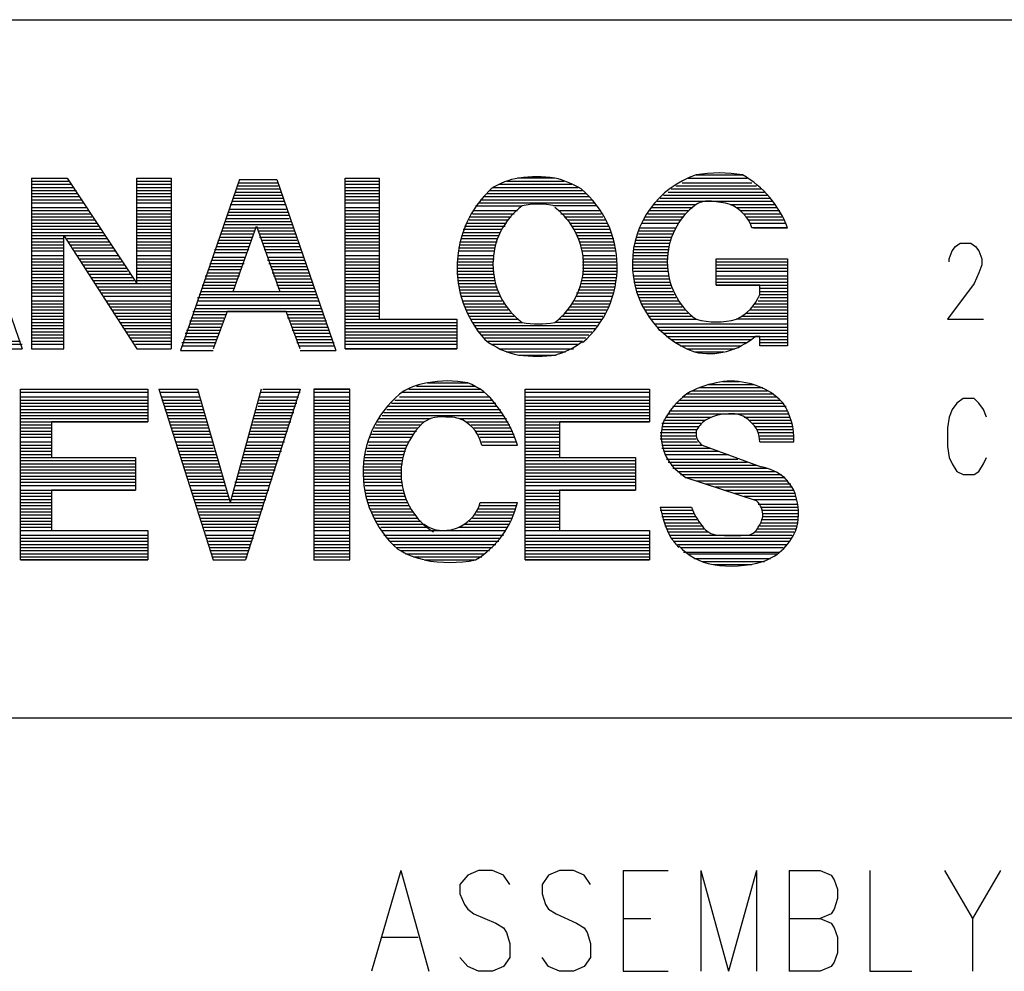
# Model space of a CAD drawing. Extents: x 11.9 to 28.1, y 10.8 to 21.2.
# Tile 30 of 33: x 26.041 to 26.675, y 11.436 to 12.049. Entities that reach past the tile are written whole.
import ezdxf

# ---------------------------------------------------------------- set-up
doc = ezdxf.new("R2010")
doc.units = 0
doc.header["$MEASUREMENT"] = 0
doc.layers.add('LAYNR1', color=2, linetype='Continuous')

msp = doc.modelspace()

# ---------------------------------------------------------------- linework, layer by layer
at = {"layer": 'LAYNR1'}
for points in [[(23.389, 12.049), (28.093, 12.049)], [(26.004, 11.947), (26.042, 11.837)], [(26.048, 11.947), (26.048, 11.837), (26.069, 11.837), (26.069, 11.91)], [(26.048, 11.947), (26.071, 11.947)], [(26.048, 11.945), (26.072, 11.945)], [(26.071, 11.947), (26.116, 11.879)], [(26.116, 11.947), (26.138, 11.947)], [(26.116, 11.879), (26.116, 11.947), (26.138, 11.947), (26.138, 11.837)], [(26.116, 11.945), (26.138, 11.945)], [(26.182, 11.946), (26.144, 11.836)], [(26.182, 11.946), (26.206, 11.946)], [(26.206, 11.946), (26.244, 11.836)], [(26.25, 11.947), (26.272, 11.947)], [(26.25, 11.945), (26.272, 11.945)], [(26.354, 11.945), (26.391, 11.945)], [(26.385, 11.947), (26.361, 11.947)], [(26.471, 11.947), (26.509, 11.947)], [(26.476, 11.949), (26.506, 11.949)], [(26.048, 11.943), (26.074, 11.943)], [(26.048, 11.941), (26.075, 11.941)], [(26.048, 11.939), (26.077, 11.939)], [(26.116, 11.943), (26.138, 11.943)], [(26.116, 11.941), (26.138, 11.941)], [(26.116, 11.939), (26.138, 11.939)], [(26.18, 11.94), (26.208, 11.94)], [(26.181, 11.944), (26.207, 11.944)], [(26.181, 11.942), (26.207, 11.942)], [(26.25, 11.943), (26.272, 11.943)], [(26.25, 11.941), (26.272, 11.941)], [(26.25, 11.939), (26.272, 11.939)], [(26.343, 11.939), (26.403, 11.939)], [(26.345, 11.941), (26.4, 11.941)], [(26.349, 11.943), (26.396, 11.943)], [(26.46, 11.94), (26.518, 11.94)], [(26.463, 11.942), (26.515, 11.942)], [(26.467, 11.944), (26.512, 11.944)], [(26.048, 11.937), (26.078, 11.937)], [(26.048, 11.935), (26.079, 11.935)], [(26.048, 11.933), (26.081, 11.933)], [(26.116, 11.937), (26.138, 11.937)], [(26.116, 11.935), (26.138, 11.935)], [(26.116, 11.933), (26.138, 11.933)], [(26.177, 11.932), (26.211, 11.932)], [(26.178, 11.934), (26.21, 11.934)], [(26.179, 11.938), (26.209, 11.938)], [(26.179, 11.936), (26.209, 11.936)], [(26.25, 11.937), (26.272, 11.937)], [(26.25, 11.935), (26.272, 11.935)], [(26.25, 11.933), (26.272, 11.933)], [(26.337, 11.933), (26.409, 11.933)], [(26.339, 11.935), (26.407, 11.935)], [(26.341, 11.937), (26.405, 11.937)], [(26.451, 11.932), (26.525, 11.932)], [(26.453, 11.934), (26.524, 11.934)], [(26.455, 11.936), (26.522, 11.936)], [(26.458, 11.938), (26.52, 11.938)], [(26.048, 11.931), (26.082, 11.931)], [(26.048, 11.928), (26.083, 11.928)], [(26.048, 11.926), (26.085, 11.926)], [(26.116, 11.931), (26.138, 11.931)], [(26.116, 11.928), (26.138, 11.928)], [(26.116, 11.926), (26.138, 11.926)], [(26.176, 11.93), (26.212, 11.93)], [(26.176, 11.927), (26.212, 11.927)], [(26.25, 11.931), (26.272, 11.931)], [(26.25, 11.928), (26.272, 11.928)], [(26.25, 11.926), (26.272, 11.926)], [(26.333, 11.926), (26.361, 11.926)], [(26.334, 11.929), (26.364, 11.929)], [(26.336, 11.931), (26.411, 11.931)], [(26.412, 11.929), (26.384, 11.929)], [(26.388, 11.926), (26.414, 11.926)], [(26.446, 11.926), (26.471, 11.926)], [(26.447, 11.928), (26.474, 11.928)], [(26.449, 11.93), (26.476, 11.93)], [(26.498, 11.93), (26.527, 11.93)], [(26.502, 11.928), (26.528, 11.928)], [(26.505, 11.926), (26.53, 11.926)], [(26.048, 11.924), (26.086, 11.924)], [(26.048, 11.922), (26.087, 11.922)], [(26.048, 11.92), (26.089, 11.92)], [(26.116, 11.924), (26.138, 11.924)], [(26.116, 11.922), (26.138, 11.922)], [(26.116, 11.92), (26.138, 11.92)], [(26.173, 11.921), (26.214, 11.921)], [(26.174, 11.923), (26.214, 11.923)], [(26.175, 11.925), (26.213, 11.925)], [(26.25, 11.924), (26.272, 11.924)], [(26.25, 11.922), (26.272, 11.922)], [(26.25, 11.92), (26.272, 11.92)], [(26.33, 11.922), (26.357, 11.922)], [(26.33, 11.92), (26.355, 11.92)], [(26.332, 11.924), (26.359, 11.924)], [(26.389, 11.924), (26.415, 11.924)], [(26.392, 11.922), (26.416, 11.922)], [(26.393, 11.92), (26.418, 11.92)], [(26.442, 11.92), (26.466, 11.92)], [(26.443, 11.922), (26.468, 11.922)], [(26.445, 11.924), (26.469, 11.924)], [(26.507, 11.924), (26.531, 11.924)], [(26.509, 11.922), (26.532, 11.922)], [(26.51, 11.92), (26.533, 11.92)], [(26.048, 11.918), (26.09, 11.918)], [(26.048, 11.916), (26.091, 11.916)], [(26.048, 11.914), (26.093, 11.914)], [(26.116, 11.918), (26.138, 11.918)], [(26.116, 11.916), (26.138, 11.916)], [(26.116, 11.914), (26.138, 11.914)], [(26.171, 11.915), (26.217, 11.915)], [(26.171, 11.913), (26.192, 11.913)], [(26.172, 11.917), (26.216, 11.917)], [(26.173, 11.919), (26.215, 11.919)], [(26.178, 11.874), (26.193, 11.916), (26.208, 11.874)], [(26.194, 11.913), (26.217, 11.913)], [(26.25, 11.918), (26.272, 11.918)], [(26.25, 11.916), (26.272, 11.916)], [(26.25, 11.914), (26.272, 11.914)], [(26.326, 11.914), (26.351, 11.914)], [(26.327, 11.916), (26.353, 11.916)], [(26.328, 11.918), (26.354, 11.918)], [(26.395, 11.918), (26.419, 11.918)], [(26.396, 11.916), (26.42, 11.916)], [(26.397, 11.914), (26.42, 11.914)], [(26.439, 11.913), (26.462, 11.913)], [(26.44, 11.915), (26.463, 11.915)], [(26.441, 11.918), (26.465, 11.918)], [(26.511, 11.918), (26.534, 11.918)], [(26.513, 11.915), (26.535, 11.915)], [(26.048, 11.912), (26.094, 11.912)], [(26.048, 11.91), (26.096, 11.91)], [(26.048, 11.908), (26.069, 11.908)], [(26.069, 11.91), (26.116, 11.837)], [(26.071, 11.908), (26.097, 11.908)], [(26.116, 11.912), (26.138, 11.912)], [(26.116, 11.91), (26.138, 11.91)], [(26.116, 11.908), (26.138, 11.908)], [(26.168, 11.907), (26.19, 11.907)], [(26.169, 11.909), (26.19, 11.909)], [(26.17, 11.911), (26.191, 11.911)], [(26.195, 11.911), (26.218, 11.911)], [(26.195, 11.909), (26.219, 11.909)], [(26.196, 11.907), (26.219, 11.907)], [(26.25, 11.912), (26.272, 11.912)], [(26.25, 11.91), (26.272, 11.91)], [(26.25, 11.908), (26.272, 11.908)], [(26.325, 11.91), (26.349, 11.91)], [(26.325, 11.908), (26.348, 11.908)], [(26.326, 11.912), (26.35, 11.912)], [(26.399, 11.912), (26.421, 11.912)], [(26.399, 11.91), (26.422, 11.91)], [(26.4, 11.908), (26.423, 11.908)], [(26.437, 11.907), (26.46, 11.907)], [(26.438, 11.909), (26.46, 11.909)], [(26.439, 11.911), (26.461, 11.911)], [(26.048, 11.906), (26.069, 11.906)], [(26.048, 11.904), (26.069, 11.904)], [(26.048, 11.902), (26.069, 11.902)], [(26.072, 11.906), (26.098, 11.906)], [(26.073, 11.904), (26.099, 11.904)], [(26.075, 11.902), (26.101, 11.902)], [(26.116, 11.906), (26.138, 11.906)], [(26.116, 11.904), (26.138, 11.904)], [(26.116, 11.902), (26.138, 11.902)], [(26.166, 11.901), (26.188, 11.901)], [(26.167, 11.903), (26.188, 11.903)], [(26.168, 11.905), (26.189, 11.905)], [(26.197, 11.905), (26.22, 11.905)], [(26.198, 11.903), (26.221, 11.903)], [(26.198, 11.901), (26.222, 11.901)], [(26.25, 11.906), (26.272, 11.906)], [(26.25, 11.904), (26.272, 11.904)], [(26.25, 11.902), (26.272, 11.902)], [(26.323, 11.902), (26.346, 11.902)], [(26.324, 11.906), (26.348, 11.906)], [(26.324, 11.904), (26.347, 11.904)], [(26.401, 11.906), (26.423, 11.906)], [(26.402, 11.904), (26.424, 11.904)], [(26.402, 11.902), (26.424, 11.902)], [(26.436, 11.903), (26.459, 11.903)], [(26.436, 11.901), (26.458, 11.901)], [(26.437, 11.905), (26.459, 11.905)], [(26.639, 11.893), (26.639, 11.895), (26.641, 11.9), (26.643, 11.903), (26.646, 11.905), (26.653, 11.905), (26.656, 11.903), (26.658, 11.9), (26.66, 11.895), (26.66, 11.891), (26.658, 11.886), (26.655, 11.879), (26.638, 11.856)], [(26.048, 11.9), (26.069, 11.9)], [(26.048, 11.897), (26.069, 11.897)], [(26.048, 11.895), (26.069, 11.895)], [(26.076, 11.9), (26.102, 11.9)], [(26.077, 11.897), (26.104, 11.897)], [(26.079, 11.895), (26.105, 11.895)], [(26.116, 11.9), (26.138, 11.9)], [(26.116, 11.897), (26.138, 11.897)], [(26.116, 11.895), (26.138, 11.895)], [(26.164, 11.894), (26.185, 11.894)], [(26.165, 11.896), (26.186, 11.896)], [(26.166, 11.899), (26.187, 11.899)], [(26.199, 11.899), (26.222, 11.899)], [(26.2, 11.896), (26.223, 11.896)], [(26.2, 11.894), (26.224, 11.894)], [(26.25, 11.9), (26.272, 11.9)], [(26.25, 11.897), (26.272, 11.897)], [(26.25, 11.895), (26.272, 11.895)], [(26.323, 11.9), (26.346, 11.9)], [(26.323, 11.897), (26.346, 11.897)], [(26.323, 11.895), (26.346, 11.895)], [(26.403, 11.9), (26.424, 11.9)], [(26.403, 11.897), (26.424, 11.897)], [(26.403, 11.895), (26.425, 11.895)], [(26.435, 11.895), (26.458, 11.895)], [(26.436, 11.899), (26.458, 11.899)], [(26.436, 11.897), (26.458, 11.897)], [(26.489, 11.895), (26.535, 11.895)], [(26.048, 11.893), (26.069, 11.893)], [(26.048, 11.891), (26.069, 11.891)], [(26.048, 11.889), (26.069, 11.889)], [(26.08, 11.893), (26.106, 11.893)], [(26.081, 11.891), (26.108, 11.891)], [(26.083, 11.889), (26.109, 11.889)], [(26.116, 11.893), (26.138, 11.893)], [(26.116, 11.891), (26.138, 11.891)], [(26.116, 11.889), (26.138, 11.889)], [(26.162, 11.888), (26.183, 11.888)], [(26.163, 11.892), (26.185, 11.892)], [(26.163, 11.89), (26.184, 11.89)], [(26.201, 11.892), (26.225, 11.892)], [(26.202, 11.89), (26.225, 11.89)], [(26.203, 11.888), (26.226, 11.888)], [(26.25, 11.893), (26.272, 11.893)], [(26.25, 11.891), (26.272, 11.891)], [(26.25, 11.889), (26.272, 11.889)], [(26.322, 11.893), (26.345, 11.893)], [(26.322, 11.891), (26.345, 11.891)], [(26.322, 11.889), (26.345, 11.889)], [(26.403, 11.893), (26.425, 11.893)], [(26.403, 11.891), (26.425, 11.891)], [(26.403, 11.889), (26.425, 11.889)], [(26.435, 11.893), (26.457, 11.893)], [(26.435, 11.891), (26.458, 11.891)], [(26.435, 11.889), (26.458, 11.889)], [(26.489, 11.893), (26.535, 11.893)], [(26.489, 11.891), (26.535, 11.891)], [(26.489, 11.889), (26.535, 11.889)], [(26.048, 11.887), (26.069, 11.887)], [(26.048, 11.885), (26.069, 11.885)], [(26.048, 11.883), (26.069, 11.883)], [(26.084, 11.887), (26.11, 11.887)], [(26.085, 11.885), (26.112, 11.885)], [(26.087, 11.883), (26.113, 11.883)], [(26.116, 11.887), (26.138, 11.887)], [(26.116, 11.885), (26.138, 11.885)], [(26.116, 11.883), (26.138, 11.883)], [(26.16, 11.884), (26.182, 11.884)], [(26.16, 11.882), (26.181, 11.882)], [(26.161, 11.886), (26.182, 11.886)], [(26.203, 11.886), (26.227, 11.886)], [(26.204, 11.884), (26.228, 11.884)], [(26.205, 11.882), (26.228, 11.882)], [(26.25, 11.887), (26.272, 11.887)], [(26.25, 11.885), (26.272, 11.885)], [(26.25, 11.883), (26.272, 11.883)], [(26.322, 11.887), (26.346, 11.887)], [(26.322, 11.885), (26.346, 11.885)], [(26.323, 11.883), (26.346, 11.883)], [(26.403, 11.887), (26.425, 11.887)], [(26.403, 11.885), (26.425, 11.885)], [(26.403, 11.883), (26.425, 11.883)], [(26.436, 11.887), (26.458, 11.887)], [(26.436, 11.884), (26.458, 11.884)], [(26.436, 11.882), (26.459, 11.882)], [(26.489, 11.887), (26.535, 11.887)], [(26.489, 11.884), (26.535, 11.884)], [(26.489, 11.882), (26.535, 11.882)], [(26.048, 11.881), (26.069, 11.881)], [(26.048, 11.879), (26.069, 11.879)], [(26.048, 11.877), (26.069, 11.877)], [(26.048, 11.875), (26.069, 11.875)], [(26.088, 11.881), (26.114, 11.881)], [(26.089, 11.879), (26.138, 11.879)], [(26.091, 11.877), (26.138, 11.877)], [(26.092, 11.875), (26.138, 11.875)], [(26.116, 11.881), (26.138, 11.881)], [(26.158, 11.878), (26.179, 11.878)], [(26.158, 11.876), (26.179, 11.876)], [(26.159, 11.88), (26.18, 11.88)], [(26.206, 11.88), (26.229, 11.88)], [(26.206, 11.878), (26.23, 11.878)], [(26.207, 11.876), (26.23, 11.876)], [(26.25, 11.881), (26.272, 11.881)], [(26.25, 11.879), (26.272, 11.879)], [(26.25, 11.877), (26.272, 11.877)], [(26.25, 11.875), (26.272, 11.875)], [(26.323, 11.881), (26.346, 11.881)], [(26.323, 11.879), (26.347, 11.879)], [(26.324, 11.877), (26.348, 11.877)], [(26.324, 11.875), (26.348, 11.875)], [(26.4, 11.875), (26.423, 11.875)], [(26.401, 11.877), (26.424, 11.877)], [(26.402, 11.881), (26.424, 11.881)], [(26.402, 11.879), (26.424, 11.879)], [(26.436, 11.88), (26.459, 11.88)], [(26.437, 11.878), (26.46, 11.878)], [(26.437, 11.876), (26.46, 11.876)], [(26.489, 11.88), (26.535, 11.88)], [(26.489, 11.878), (26.535, 11.878)], [(26.517, 11.876), (26.535, 11.876)], [(26.048, 11.873), (26.069, 11.873)], [(26.048, 11.871), (26.069, 11.871)], [(26.093, 11.873), (26.138, 11.873)], [(26.095, 11.871), (26.138, 11.871)], [(26.155, 11.87), (26.232, 11.87)], [(26.156, 11.872), (26.232, 11.872)], [(26.157, 11.874), (26.231, 11.874)], [(26.178, 11.874), (26.208, 11.874)], [(26.25, 11.873), (26.272, 11.873)], [(26.25, 11.871), (26.272, 11.871)], [(26.324, 11.873), (26.349, 11.873)], [(26.325, 11.871), (26.35, 11.871)], [(26.399, 11.873), (26.423, 11.873)], [(26.399, 11.871), (26.422, 11.871)], [(26.438, 11.874), (26.461, 11.874)], [(26.439, 11.872), (26.462, 11.872)], [(26.439, 11.87), (26.463, 11.87)], [(26.517, 11.874), (26.535, 11.874)], [(26.517, 11.872), (26.535, 11.872)], [(26.517, 11.87), (26.535, 11.87)], [(26.048, 11.868), (26.069, 11.868)], [(26.048, 11.866), (26.069, 11.866)], [(26.048, 11.864), (26.069, 11.864)], [(26.096, 11.868), (26.138, 11.868)], [(26.097, 11.866), (26.138, 11.866)], [(26.099, 11.864), (26.138, 11.864)], [(26.153, 11.863), (26.235, 11.863)], [(26.154, 11.865), (26.234, 11.865)], [(26.155, 11.868), (26.233, 11.868)], [(26.25, 11.868), (26.272, 11.868)], [(26.25, 11.866), (26.272, 11.866)], [(26.25, 11.864), (26.272, 11.864)], [(26.326, 11.868), (26.351, 11.868)], [(26.326, 11.866), (26.353, 11.866)], [(26.327, 11.864), (26.354, 11.864)], [(26.395, 11.864), (26.42, 11.864)], [(26.396, 11.866), (26.42, 11.866)], [(26.398, 11.868), (26.421, 11.868)], [(26.44, 11.868), (26.465, 11.868)], [(26.441, 11.866), (26.466, 11.866)], [(26.442, 11.864), (26.467, 11.864)], [(26.513, 11.864), (26.535, 11.864)], [(26.514, 11.866), (26.535, 11.866)], [(26.516, 11.868), (26.535, 11.868)], [(26.048, 11.862), (26.069, 11.862)], [(26.048, 11.86), (26.069, 11.86)], [(26.048, 11.858), (26.069, 11.858)], [(26.048, 11.856), (26.069, 11.856)], [(26.1, 11.862), (26.138, 11.862)], [(26.101, 11.86), (26.138, 11.86)], [(26.103, 11.858), (26.138, 11.858)], [(26.104, 11.856), (26.138, 11.856)], [(26.151, 11.857), (26.172, 11.857)], [(26.152, 11.861), (26.235, 11.861)], [(26.152, 11.859), (26.173, 11.859)], [(26.221, 11.837), (26.212, 11.861), (26.174, 11.861), (26.165, 11.837)], [(26.213, 11.859), (26.236, 11.859)], [(26.213, 11.857), (26.237, 11.857)], [(26.25, 11.862), (26.272, 11.862)], [(26.25, 11.86), (26.272, 11.86)], [(26.25, 11.858), (26.272, 11.858)], [(26.25, 11.856), (26.322, 11.856)], [(26.328, 11.862), (26.355, 11.862)], [(26.329, 11.86), (26.357, 11.86)], [(26.33, 11.858), (26.359, 11.858)], [(26.331, 11.856), (26.361, 11.856)], [(26.388, 11.856), (26.415, 11.856)], [(26.39, 11.858), (26.416, 11.858)], [(26.392, 11.86), (26.418, 11.86)], [(26.393, 11.862), (26.419, 11.862)], [(26.443, 11.862), (26.469, 11.862)], [(26.444, 11.86), (26.471, 11.86)], [(26.446, 11.858), (26.473, 11.858)], [(26.447, 11.856), (26.476, 11.856)], [(26.535, 11.856), (26.502, 11.856)], [(26.506, 11.858), (26.535, 11.858)], [(26.508, 11.86), (26.535, 11.86)], [(26.511, 11.862), (26.535, 11.862)], [(26.638, 11.856), (26.661, 11.856)], [(26.048, 11.854), (26.069, 11.854)], [(26.048, 11.852), (26.069, 11.852)], [(26.048, 11.85), (26.069, 11.85)], [(26.105, 11.854), (26.138, 11.854)], [(26.107, 11.852), (26.138, 11.852)], [(26.108, 11.85), (26.138, 11.85)], [(26.149, 11.851), (26.17, 11.851)], [(26.15, 11.855), (26.172, 11.855)], [(26.15, 11.853), (26.171, 11.853)], [(26.214, 11.855), (26.238, 11.855)], [(26.215, 11.853), (26.238, 11.853)], [(26.216, 11.851), (26.239, 11.851)], [(26.25, 11.854), (26.322, 11.854)], [(26.25, 11.852), (26.322, 11.852)], [(26.25, 11.85), (26.322, 11.85)], [(26.332, 11.854), (26.364, 11.854)], [(26.333, 11.852), (26.412, 11.852)], [(26.335, 11.85), (26.411, 11.85)], [(26.414, 11.854), (26.385, 11.854)], [(26.449, 11.853), (26.535, 11.853)], [(26.451, 11.851), (26.535, 11.851)], [(26.048, 11.848), (26.069, 11.848)], [(26.048, 11.846), (26.069, 11.846)], [(26.048, 11.844), (26.069, 11.844)], [(26.109, 11.848), (26.138, 11.848)], [(26.111, 11.846), (26.138, 11.846)], [(26.112, 11.844), (26.138, 11.844)], [(26.147, 11.847), (26.169, 11.847)], [(26.147, 11.845), (26.168, 11.845)], [(26.148, 11.849), (26.17, 11.849)], [(26.216, 11.849), (26.24, 11.849)], [(26.217, 11.847), (26.24, 11.847)], [(26.218, 11.845), (26.241, 11.845)], [(26.25, 11.848), (26.322, 11.848)], [(26.25, 11.846), (26.322, 11.846)], [(26.25, 11.844), (26.322, 11.844)], [(26.336, 11.848), (26.409, 11.848)], [(26.338, 11.846), (26.407, 11.846)], [(26.34, 11.844), (26.405, 11.844)], [(26.452, 11.849), (26.535, 11.849)], [(26.455, 11.847), (26.535, 11.847)], [(26.457, 11.845), (26.535, 11.845)], [(26.018, 11.842), (26.041, 11.842)], [(26.018, 11.84), (26.042, 11.84)], [(26.019, 11.837), (26.042, 11.837)], [(26.048, 11.842), (26.069, 11.842)], [(26.048, 11.84), (26.069, 11.84)], [(26.048, 11.837), (26.069, 11.837)], [(26.113, 11.842), (26.138, 11.842)], [(26.115, 11.84), (26.138, 11.84)], [(26.116, 11.837), (26.138, 11.837)], [(26.145, 11.841), (26.167, 11.841)], [(26.145, 11.839), (26.166, 11.839)], [(26.146, 11.843), (26.167, 11.843)], [(26.219, 11.843), (26.242, 11.843)], [(26.219, 11.841), (26.243, 11.841)], [(26.22, 11.839), (26.243, 11.839)], [(26.25, 11.842), (26.322, 11.842)], [(26.25, 11.84), (26.322, 11.84)], [(26.25, 11.837), (26.322, 11.837)], [(26.342, 11.842), (26.403, 11.842)], [(26.345, 11.84), (26.4, 11.84)], [(26.349, 11.837), (26.397, 11.837)], [(26.46, 11.843), (26.512, 11.843)], [(26.463, 11.841), (26.509, 11.841)], [(26.466, 11.839), (26.505, 11.839)], [(26.47, 11.837), (26.501, 11.837)], [(26.517, 11.843), (26.535, 11.843)], [(26.517, 11.841), (26.535, 11.841)], [(26.144, 11.836), (26.165, 11.836)], [(26.221, 11.836), (26.244, 11.836)], [(26.354, 11.835), (26.392, 11.835)], [(26.362, 11.833), (26.385, 11.833)], [(26.475, 11.835), (26.494, 11.835)], [(26.296, 11.813), (26.334, 11.813)], [(26.303, 11.815), (26.329, 11.815)], [(26.478, 11.812), (26.519, 11.812)], [(26.484, 11.814), (26.513, 11.814)], [(26.493, 11.816), (26.504, 11.816)], [(26.041, 11.811), (26.123, 11.811)], [(26.041, 11.811), (26.123, 11.811), (26.123, 11.79), (26.061, 11.79), (26.061, 11.767), (26.115, 11.767), (26.115, 11.746)], [(26.061, 11.746), (26.061, 11.72), (26.123, 11.72), (26.123, 11.701), (26.041, 11.701), (26.041, 11.811)], [(26.041, 11.809), (26.123, 11.809)], [(26.041, 11.806), (26.123, 11.806)], [(26.13, 11.811), (26.155, 11.811)], [(26.13, 11.811), (26.165, 11.701)], [(26.131, 11.809), (26.156, 11.809)], [(26.132, 11.806), (26.156, 11.806)], [(26.155, 11.811), (26.176, 11.738)], [(26.196, 11.811), (26.176, 11.738)], [(26.221, 11.811), (26.186, 11.701)], [(26.195, 11.806), (26.22, 11.806)], [(26.196, 11.809), (26.221, 11.809)], [(26.197, 11.811), (26.221, 11.811)], [(26.23, 11.811), (26.253, 11.811)], [(26.23, 11.809), (26.253, 11.809)], [(26.23, 11.806), (26.253, 11.806)], [(26.285, 11.806), (26.343, 11.806)], [(26.287, 11.809), (26.34, 11.809)], [(26.291, 11.811), (26.337, 11.811)], [(26.366, 11.811), (26.446, 11.811)], [(26.366, 11.811), (26.446, 11.811), (26.446, 11.79), (26.388, 11.79), (26.388, 11.767), (26.437, 11.767), (26.437, 11.746)], [(26.388, 11.746), (26.388, 11.72), (26.446, 11.72), (26.446, 11.701), (26.366, 11.701), (26.366, 11.811)], [(26.366, 11.809), (26.446, 11.809)], [(26.366, 11.806), (26.446, 11.806)], [(26.467, 11.806), (26.528, 11.806)], [(26.47, 11.808), (26.526, 11.808)], [(26.473, 11.81), (26.522, 11.81)], [(26.041, 11.804), (26.123, 11.804)], [(26.041, 11.802), (26.123, 11.802)], [(26.041, 11.8), (26.123, 11.8)], [(26.132, 11.804), (26.157, 11.804)], [(26.133, 11.802), (26.157, 11.802)], [(26.134, 11.8), (26.158, 11.8)], [(26.194, 11.802), (26.219, 11.802)], [(26.194, 11.8), (26.218, 11.8)], [(26.195, 11.804), (26.219, 11.804)], [(26.23, 11.804), (26.253, 11.804)], [(26.23, 11.802), (26.253, 11.802)], [(26.23, 11.8), (26.253, 11.8)], [(26.278, 11.8), (26.348, 11.8)], [(26.28, 11.802), (26.347, 11.802)], [(26.282, 11.804), (26.345, 11.804)], [(26.366, 11.804), (26.446, 11.804)], [(26.366, 11.802), (26.446, 11.802)], [(26.366, 11.8), (26.446, 11.8)], [(26.461, 11.8), (26.534, 11.8)], [(26.463, 11.802), (26.532, 11.802)], [(26.465, 11.804), (26.53, 11.804)], [(26.663, 11.793), (26.661, 11.798), (26.658, 11.802), (26.655, 11.805), (26.648, 11.805), (26.644, 11.802), (26.641, 11.798), (26.639, 11.793)], [(26.041, 11.798), (26.123, 11.798)], [(26.041, 11.796), (26.123, 11.796)], [(26.041, 11.794), (26.123, 11.794)], [(26.134, 11.798), (26.159, 11.798)], [(26.135, 11.796), (26.159, 11.796)], [(26.136, 11.794), (26.16, 11.794)], [(26.192, 11.796), (26.217, 11.796)], [(26.192, 11.794), (26.216, 11.794)], [(26.193, 11.798), (26.217, 11.798)], [(26.23, 11.798), (26.253, 11.798)], [(26.23, 11.796), (26.253, 11.796)], [(26.23, 11.794), (26.253, 11.794)], [(26.274, 11.794), (26.317, 11.794)], [(26.275, 11.796), (26.319, 11.796)], [(26.277, 11.798), (26.35, 11.798)], [(26.316, 11.794), (26.352, 11.794)], [(26.319, 11.796), (26.351, 11.796)], [(26.366, 11.798), (26.446, 11.798)], [(26.366, 11.796), (26.446, 11.796)], [(26.366, 11.794), (26.446, 11.794)], [(26.457, 11.793), (26.486, 11.793)], [(26.458, 11.795), (26.536, 11.795)], [(26.459, 11.797), (26.535, 11.797)], [(26.507, 11.793), (26.536, 11.793)], [(26.639, 11.793), (26.638, 11.786), (26.638, 11.774)], [(26.041, 11.792), (26.123, 11.792)], [(26.041, 11.79), (26.123, 11.79)], [(26.041, 11.788), (26.061, 11.788)], [(26.136, 11.792), (26.16, 11.792)], [(26.137, 11.79), (26.161, 11.79)], [(26.138, 11.788), (26.162, 11.788)], [(26.19, 11.788), (26.214, 11.788)], [(26.191, 11.792), (26.215, 11.792)], [(26.191, 11.79), (26.215, 11.79)], [(26.23, 11.792), (26.253, 11.792)], [(26.23, 11.79), (26.253, 11.79)], [(26.23, 11.788), (26.253, 11.788)], [(26.27, 11.788), (26.299, 11.788)], [(26.271, 11.79), (26.301, 11.79)], [(26.272, 11.792), (26.305, 11.792)], [(26.324, 11.792), (26.354, 11.792)], [(26.328, 11.79), (26.355, 11.79)], [(26.331, 11.788), (26.356, 11.788)], [(26.366, 11.792), (26.446, 11.792)], [(26.366, 11.79), (26.446, 11.79)], [(26.366, 11.788), (26.388, 11.788)], [(26.454, 11.789), (26.479, 11.789)], [(26.454, 11.787), (26.478, 11.787)], [(26.455, 11.791), (26.482, 11.791)], [(26.51, 11.791), (26.537, 11.791)], [(26.512, 11.789), (26.538, 11.789)], [(26.514, 11.787), (26.538, 11.787)], [(26.041, 11.786), (26.061, 11.786)], [(26.041, 11.784), (26.061, 11.784)], [(26.041, 11.782), (26.061, 11.782)], [(26.041, 11.78), (26.061, 11.78)], [(26.138, 11.786), (26.162, 11.786)], [(26.139, 11.784), (26.163, 11.784)], [(26.14, 11.782), (26.163, 11.782)], [(26.14, 11.78), (26.164, 11.78)], [(26.188, 11.782), (26.212, 11.782)], [(26.188, 11.78), (26.211, 11.78)], [(26.189, 11.786), (26.213, 11.786)], [(26.189, 11.784), (26.213, 11.784)], [(26.23, 11.786), (26.253, 11.786)], [(26.23, 11.784), (26.253, 11.784)], [(26.23, 11.782), (26.253, 11.782)], [(26.23, 11.78), (26.253, 11.78)], [(26.266, 11.78), (26.293, 11.78)], [(26.267, 11.782), (26.294, 11.782)], [(26.268, 11.784), (26.296, 11.784)], [(26.269, 11.786), (26.297, 11.786)], [(26.333, 11.786), (26.357, 11.786)], [(26.334, 11.784), (26.358, 11.784)], [(26.336, 11.782), (26.359, 11.782)], [(26.337, 11.78), (26.359, 11.78)], [(26.366, 11.786), (26.388, 11.786)], [(26.366, 11.784), (26.388, 11.784)], [(26.366, 11.782), (26.388, 11.782)], [(26.366, 11.78), (26.388, 11.78)], [(26.453, 11.783), (26.476, 11.783)], [(26.453, 11.781), (26.476, 11.781)], [(26.454, 11.785), (26.476, 11.785)], [(26.515, 11.785), (26.538, 11.785)], [(26.516, 11.783), (26.539, 11.783)], [(26.517, 11.781), (26.539, 11.781)], [(26.041, 11.777), (26.061, 11.777)], [(26.041, 11.775), (26.061, 11.775)], [(26.141, 11.777), (26.165, 11.777)], [(26.142, 11.775), (26.165, 11.775)], [(26.186, 11.775), (26.21, 11.775)], [(26.187, 11.777), (26.211, 11.777)], [(26.23, 11.777), (26.253, 11.777)], [(26.23, 11.775), (26.253, 11.775)], [(26.265, 11.777), (26.291, 11.777)], [(26.265, 11.775), (26.29, 11.775)], [(26.338, 11.777), (26.36, 11.777)], [(26.338, 11.775), (26.361, 11.775)], [(26.366, 11.777), (26.388, 11.777)], [(26.366, 11.775), (26.388, 11.775)], [(26.453, 11.779), (26.476, 11.779)], [(26.454, 11.777), (26.477, 11.777)], [(26.454, 11.775), (26.48, 11.775)], [(26.48, 11.775), (26.518, 11.761)], [(26.517, 11.779), (26.539, 11.779)], [(26.517, 11.777), (26.539, 11.777)], [(26.638, 11.774), (26.639, 11.767), (26.641, 11.763), (26.644, 11.758), (26.648, 11.756)], [(26.041, 11.773), (26.061, 11.773)], [(26.041, 11.771), (26.061, 11.771)], [(26.041, 11.769), (26.061, 11.769)], [(26.142, 11.773), (26.165, 11.773)], [(26.143, 11.771), (26.166, 11.771)], [(26.144, 11.769), (26.167, 11.769)], [(26.185, 11.771), (26.209, 11.771)], [(26.185, 11.769), (26.208, 11.769)], [(26.186, 11.773), (26.209, 11.773)], [(26.23, 11.773), (26.253, 11.773)], [(26.23, 11.771), (26.253, 11.771)], [(26.23, 11.769), (26.253, 11.769)], [(26.263, 11.769), (26.288, 11.769)], [(26.264, 11.773), (26.289, 11.773)], [(26.264, 11.771), (26.289, 11.771)], [(26.366, 11.773), (26.388, 11.773)], [(26.366, 11.771), (26.388, 11.771)], [(26.366, 11.769), (26.388, 11.769)], [(26.454, 11.773), (26.485, 11.773)], [(26.455, 11.771), (26.491, 11.771)], [(26.456, 11.769), (26.497, 11.769)], [(26.041, 11.767), (26.115, 11.767)], [(26.041, 11.765), (26.115, 11.765)], [(26.041, 11.763), (26.115, 11.763)], [(26.041, 11.761), (26.115, 11.761)], [(26.144, 11.767), (26.168, 11.767)], [(26.145, 11.765), (26.168, 11.765)], [(26.146, 11.763), (26.169, 11.763)], [(26.146, 11.761), (26.169, 11.761)], [(26.182, 11.761), (26.205, 11.761)], [(26.183, 11.763), (26.206, 11.763)], [(26.184, 11.767), (26.207, 11.767)], [(26.184, 11.765), (26.207, 11.765)], [(26.23, 11.767), (26.253, 11.767)], [(26.23, 11.765), (26.253, 11.765)], [(26.23, 11.763), (26.253, 11.763)], [(26.23, 11.761), (26.253, 11.761)], [(26.262, 11.765), (26.287, 11.765)], [(26.262, 11.763), (26.287, 11.763)], [(26.262, 11.761), (26.286, 11.761)], [(26.263, 11.767), (26.287, 11.767)], [(26.366, 11.767), (26.437, 11.767)], [(26.366, 11.765), (26.437, 11.765)], [(26.366, 11.763), (26.437, 11.763)], [(26.366, 11.761), (26.437, 11.761)], [(26.457, 11.766), (26.503, 11.766)], [(26.458, 11.764), (26.509, 11.764)], [(26.46, 11.762), (26.515, 11.762)], [(26.655, 11.756), (26.658, 11.758), (26.661, 11.763), (26.663, 11.767)], [(26.041, 11.759), (26.115, 11.759)], [(26.041, 11.757), (26.115, 11.757)], [(26.041, 11.755), (26.115, 11.755)], [(26.147, 11.759), (26.17, 11.759)], [(26.148, 11.757), (26.17, 11.757)], [(26.148, 11.755), (26.171, 11.755)], [(26.181, 11.757), (26.204, 11.757)], [(26.181, 11.755), (26.203, 11.755)], [(26.182, 11.759), (26.205, 11.759)], [(26.23, 11.759), (26.253, 11.759)], [(26.23, 11.757), (26.253, 11.757)], [(26.23, 11.755), (26.253, 11.755)], [(26.262, 11.759), (26.286, 11.759)], [(26.262, 11.757), (26.286, 11.757)], [(26.262, 11.755), (26.286, 11.755)], [(26.366, 11.759), (26.437, 11.759)], [(26.366, 11.757), (26.437, 11.757)], [(26.366, 11.755), (26.437, 11.755)], [(26.461, 11.76), (26.522, 11.76)], [(26.464, 11.758), (26.527, 11.758)], [(26.466, 11.756), (26.531, 11.756)], [(26.648, 11.756), (26.655, 11.756)], [(26.041, 11.753), (26.115, 11.753)], [(26.041, 11.751), (26.115, 11.751)], [(26.041, 11.749), (26.115, 11.749)], [(26.149, 11.753), (26.172, 11.753)], [(26.15, 11.751), (26.172, 11.751)], [(26.15, 11.749), (26.173, 11.749)], [(26.179, 11.751), (26.202, 11.751)], [(26.179, 11.749), (26.201, 11.749)], [(26.18, 11.753), (26.203, 11.753)], [(26.23, 11.753), (26.253, 11.753)], [(26.23, 11.751), (26.253, 11.751)], [(26.23, 11.749), (26.253, 11.749)], [(26.262, 11.753), (26.286, 11.753)], [(26.262, 11.751), (26.287, 11.751)], [(26.263, 11.749), (26.287, 11.749)], [(26.366, 11.753), (26.437, 11.753)], [(26.366, 11.751), (26.437, 11.751)], [(26.366, 11.749), (26.437, 11.749)], [(26.469, 11.754), (26.533, 11.754)], [(26.476, 11.752), (26.535, 11.752)], [(26.482, 11.75), (26.537, 11.75)], [(26.041, 11.746), (26.115, 11.746)], [(26.041, 11.744), (26.061, 11.744)], [(26.041, 11.742), (26.061, 11.742)], [(26.115, 11.746), (26.061, 11.746)], [(26.151, 11.746), (26.173, 11.746)], [(26.152, 11.744), (26.174, 11.744)], [(26.152, 11.742), (26.175, 11.742)], [(26.177, 11.742), (26.199, 11.742)], [(26.178, 11.746), (26.201, 11.746)], [(26.178, 11.744), (26.2, 11.744)], [(26.23, 11.746), (26.253, 11.746)], [(26.23, 11.744), (26.253, 11.744)], [(26.23, 11.742), (26.253, 11.742)], [(26.263, 11.746), (26.287, 11.746)], [(26.263, 11.744), (26.288, 11.744)], [(26.264, 11.742), (26.289, 11.742)], [(26.366, 11.746), (26.437, 11.746)], [(26.366, 11.744), (26.388, 11.744)], [(26.366, 11.742), (26.388, 11.742)], [(26.437, 11.746), (26.388, 11.746)], [(26.488, 11.748), (26.538, 11.748)], [(26.494, 11.746), (26.539, 11.746)], [(26.501, 11.744), (26.54, 11.744)], [(26.507, 11.742), (26.54, 11.742)], [(26.041, 11.74), (26.061, 11.74)], [(26.041, 11.738), (26.061, 11.738)], [(26.041, 11.736), (26.061, 11.736)], [(26.153, 11.74), (26.175, 11.74)], [(26.154, 11.738), (26.198, 11.738)], [(26.154, 11.736), (26.197, 11.736)], [(26.177, 11.74), (26.199, 11.74)], [(26.23, 11.74), (26.253, 11.74)], [(26.23, 11.738), (26.253, 11.738)], [(26.23, 11.736), (26.253, 11.736)], [(26.264, 11.74), (26.289, 11.74)], [(26.265, 11.738), (26.29, 11.738)], [(26.265, 11.736), (26.291, 11.736)], [(26.337, 11.738), (26.361, 11.738)], [(26.337, 11.736), (26.36, 11.736)], [(26.366, 11.74), (26.388, 11.74)], [(26.366, 11.738), (26.388, 11.738)], [(26.366, 11.736), (26.388, 11.736)], [(26.513, 11.74), (26.541, 11.74)], [(26.516, 11.737), (26.541, 11.737)], [(26.041, 11.734), (26.061, 11.734)], [(26.041, 11.732), (26.061, 11.732)], [(26.041, 11.73), (26.061, 11.73)], [(26.155, 11.734), (26.197, 11.734)], [(26.156, 11.732), (26.196, 11.732)], [(26.156, 11.73), (26.195, 11.73)], [(26.23, 11.734), (26.253, 11.734)], [(26.23, 11.732), (26.253, 11.732)], [(26.23, 11.73), (26.253, 11.73)], [(26.266, 11.734), (26.292, 11.734)], [(26.267, 11.732), (26.294, 11.732)], [(26.268, 11.73), (26.295, 11.73)], [(26.334, 11.73), (26.358, 11.73)], [(26.335, 11.732), (26.359, 11.732)], [(26.336, 11.734), (26.36, 11.734)], [(26.366, 11.734), (26.388, 11.734)], [(26.366, 11.732), (26.388, 11.732)], [(26.366, 11.73), (26.388, 11.73)], [(26.453, 11.735), (26.473, 11.735)], [(26.453, 11.733), (26.474, 11.733)], [(26.454, 11.735), (26.473, 11.735)], [(26.454, 11.731), (26.475, 11.731)], [(26.518, 11.735), (26.542, 11.735)], [(26.519, 11.733), (26.542, 11.733)], [(26.519, 11.731), (26.542, 11.731)], [(26.041, 11.728), (26.061, 11.728)], [(26.041, 11.726), (26.061, 11.726)], [(26.041, 11.724), (26.061, 11.724)], [(26.157, 11.728), (26.195, 11.728)], [(26.157, 11.726), (26.194, 11.726)], [(26.158, 11.724), (26.193, 11.724)], [(26.23, 11.728), (26.253, 11.728)], [(26.23, 11.726), (26.253, 11.726)], [(26.23, 11.724), (26.253, 11.724)], [(26.269, 11.728), (26.297, 11.728)], [(26.27, 11.726), (26.299, 11.726)], [(26.271, 11.724), (26.301, 11.724)], [(26.327, 11.724), (26.355, 11.724)], [(26.33, 11.726), (26.356, 11.726)], [(26.332, 11.728), (26.357, 11.728)], [(26.366, 11.728), (26.388, 11.728)], [(26.366, 11.726), (26.388, 11.726)], [(26.366, 11.724), (26.388, 11.724)], [(26.454, 11.729), (26.476, 11.729)], [(26.455, 11.727), (26.477, 11.727)], [(26.456, 11.725), (26.478, 11.725)], [(26.456, 11.723), (26.48, 11.723)], [(26.517, 11.723), (26.541, 11.723)], [(26.518, 11.727), (26.542, 11.727)], [(26.518, 11.725), (26.541, 11.725)], [(26.519, 11.729), (26.542, 11.729)], [(26.041, 11.722), (26.061, 11.722)], [(26.041, 11.72), (26.123, 11.72)], [(26.041, 11.717), (26.123, 11.717)], [(26.159, 11.722), (26.193, 11.722)], [(26.16, 11.72), (26.192, 11.72)], [(26.16, 11.717), (26.191, 11.717)], [(26.23, 11.722), (26.253, 11.722)], [(26.23, 11.72), (26.253, 11.72)], [(26.23, 11.717), (26.253, 11.717)], [(26.273, 11.722), (26.304, 11.722)], [(26.274, 11.72), (26.303, 11.72)], [(26.275, 11.717), (26.303, 11.717)], [(26.302, 11.717), (26.352, 11.717)], [(26.303, 11.72), (26.353, 11.72)], [(26.323, 11.722), (26.354, 11.722)], [(26.366, 11.722), (26.388, 11.722)], [(26.366, 11.72), (26.446, 11.72)], [(26.366, 11.717), (26.446, 11.717)], [(26.457, 11.721), (26.481, 11.721)], [(26.458, 11.719), (26.484, 11.719)], [(26.459, 11.717), (26.538, 11.717)], [(26.514, 11.719), (26.539, 11.719)], [(26.515, 11.721), (26.54, 11.721)], [(26.041, 11.715), (26.123, 11.715)], [(26.041, 11.713), (26.123, 11.713)], [(26.041, 11.711), (26.123, 11.711)], [(26.161, 11.715), (26.191, 11.715)], [(26.162, 11.713), (26.19, 11.713)], [(26.162, 11.711), (26.189, 11.711)], [(26.23, 11.715), (26.253, 11.715)], [(26.23, 11.713), (26.253, 11.713)], [(26.23, 11.711), (26.253, 11.711)], [(26.277, 11.715), (26.35, 11.715)], [(26.279, 11.713), (26.349, 11.713)], [(26.281, 11.711), (26.347, 11.711)], [(26.366, 11.715), (26.446, 11.715)], [(26.366, 11.713), (26.446, 11.713)], [(26.366, 11.711), (26.446, 11.711)], [(26.46, 11.715), (26.537, 11.715)], [(26.462, 11.713), (26.536, 11.713)], [(26.464, 11.711), (26.534, 11.711)], [(26.041, 11.709), (26.123, 11.709)], [(26.041, 11.707), (26.123, 11.707)], [(26.041, 11.705), (26.123, 11.705)], [(26.163, 11.709), (26.189, 11.709)], [(26.163, 11.707), (26.188, 11.707)], [(26.164, 11.705), (26.187, 11.705)], [(26.23, 11.709), (26.253, 11.709)], [(26.23, 11.707), (26.253, 11.707)], [(26.23, 11.705), (26.253, 11.705)], [(26.283, 11.709), (26.345, 11.709)], [(26.286, 11.707), (26.343, 11.707)], [(26.289, 11.705), (26.34, 11.705)], [(26.366, 11.709), (26.446, 11.709)], [(26.366, 11.707), (26.446, 11.707)], [(26.366, 11.705), (26.446, 11.705)], [(26.466, 11.709), (26.532, 11.709)], [(26.468, 11.706), (26.53, 11.706)], [(26.471, 11.705), (26.528, 11.705)], [(26.041, 11.703), (26.123, 11.703)], [(26.041, 11.701), (26.123, 11.701)], [(26.165, 11.703), (26.187, 11.703)], [(26.165, 11.701), (26.186, 11.701)], [(26.23, 11.703), (26.253, 11.703)], [(26.23, 11.701), (26.253, 11.701)], [(26.294, 11.703), (26.338, 11.703)], [(26.302, 11.701), (26.334, 11.701)], [(26.366, 11.703), (26.446, 11.703)], [(26.366, 11.701), (26.446, 11.701)], [(26.475, 11.702), (26.524, 11.702)], [(26.48, 11.7), (26.52, 11.7)], [(26.487, 11.698), (26.512, 11.698)], [(28.088, 11.599), (25.593, 11.599)], [(26.286, 11.501), (26.267, 11.436)], [(26.286, 11.501), (26.304, 11.436)], [(26.352, 11.498), (26.345, 11.501), (26.336, 11.501), (26.329, 11.498)], [(26.404, 11.498), (26.397, 11.501), (26.388, 11.501), (26.381, 11.498)], [(26.429, 11.501), (26.429, 11.436)], [(26.429, 11.501), (26.458, 11.501)], [(26.479, 11.501), (26.479, 11.436)], [(26.479, 11.501), (26.497, 11.436)], [(26.515, 11.501), (26.497, 11.436)], [(26.515, 11.501), (26.515, 11.436)], [(26.536, 11.501), (26.536, 11.436)], [(26.536, 11.501), (26.556, 11.501), (26.563, 11.498)], [(26.588, 11.501), (26.588, 11.436)], [(26.636, 11.501), (26.654, 11.47), (26.654, 11.436)], [(26.672, 11.501), (26.654, 11.47)], [(26.329, 11.498), (26.324, 11.492)], [(26.356, 11.492), (26.352, 11.498)], [(26.381, 11.498), (26.377, 11.492)], [(26.408, 11.492), (26.404, 11.498)], [(26.563, 11.498), (26.565, 11.495), (26.567, 11.489), (26.567, 11.483), (26.565, 11.476), (26.563, 11.473)], [(26.324, 11.492), (26.324, 11.486)], [(26.377, 11.492), (26.377, 11.486)], [(26.324, 11.486), (26.327, 11.479)], [(26.377, 11.486), (26.379, 11.479)], [(26.327, 11.479), (26.329, 11.476), (26.333, 11.473)], [(26.379, 11.479), (26.381, 11.476), (26.386, 11.473)], [(26.333, 11.473), (26.347, 11.467)], [(26.386, 11.473), (26.399, 11.467)], [(26.429, 11.47), (26.447, 11.47)], [(26.536, 11.47), (26.556, 11.47), (26.563, 11.467)], [(26.563, 11.473), (26.556, 11.47)], [(26.347, 11.467), (26.352, 11.464), (26.354, 11.461)], [(26.399, 11.467), (26.404, 11.464), (26.406, 11.461)], [(26.563, 11.467), (26.565, 11.464), (26.567, 11.458), (26.567, 11.448)], [(26.274, 11.458), (26.297, 11.458)], [(26.354, 11.461), (26.356, 11.454)], [(26.406, 11.461), (26.408, 11.454)], [(26.356, 11.454), (26.356, 11.445), (26.352, 11.439), (26.345, 11.436)], [(26.408, 11.454), (26.408, 11.445), (26.404, 11.439), (26.397, 11.436)], [(26.336, 11.436), (26.329, 11.439), (26.324, 11.445)], [(26.388, 11.436), (26.381, 11.439), (26.377, 11.445)], [(26.567, 11.448), (26.565, 11.442)], [(26.565, 11.442), (26.563, 11.439), (26.556, 11.436)], [(26.345, 11.436), (26.336, 11.436)], [(26.397, 11.436), (26.388, 11.436)], [(26.429, 11.436), (26.458, 11.436)], [(26.556, 11.436), (26.536, 11.436)], [(26.588, 11.436), (26.615, 11.436)]]:
    msp.add_lwpolyline(points, dxfattribs=at)
for points in [[(26.25, 11.837), (26.25, 11.947), (26.272, 11.947), (26.272, 11.856), (26.322, 11.856), (26.322, 11.837), (26.25, 11.837)], [(26.23, 11.811), (26.23, 11.701), (26.253, 11.701), (26.253, 11.811), (26.23, 11.811)]]:
    msp.add_lwpolyline(points, close=True, dxfattribs=at)
for points in [[(26.362, 11.947, 0.106113), (26.344, 11.94)], [(26.385, 11.947, 0.064632), (26.362, 11.947)], [(26.402, 11.94, 0.078031), (26.385, 11.947)], [(26.476, 11.949, 0.71066), (26.475, 11.835)], [(26.506, 11.949, 0.084387), (26.476, 11.949)], [(26.535, 11.915, 0.172143), (26.506, 11.949)], [(26.344, 11.94, 0.408552), (26.34, 11.843)], [(26.403, 11.841, 0.45888), (26.402, 11.94)], [(26.486, 11.932, 0.171052), (26.476, 11.93)], [(26.498, 11.93, 0.051362), (26.486, 11.932)], [(26.364, 11.929, 0.501296), (26.364, 11.854)], [(26.385, 11.929, 0.11685), (26.364, 11.929)], [(26.385, 11.854, 0.50138), (26.385, 11.928)], [(26.476, 11.93, 0.501216), (26.476, 11.856)], [(26.535, 11.915), (26.512, 11.915, 0.215428), (26.498, 11.93)], [(26.502, 11.856, 0.184688), (26.517, 11.872), (26.517, 11.878), (26.489, 11.878), (26.489, 11.895), (26.535, 11.895), (26.535, 11.839), (26.517, 11.839), (26.517, 11.845), (26.514, 11.845)], [(26.476, 11.856, 0.129852), (26.502, 11.856)], [(26.364, 11.854, 0.085293), (26.385, 11.854)], [(26.475, 11.835, 0.240612), (26.514, 11.845)], [(26.34, 11.843, 0.124913), (26.362, 11.833)], [(26.385, 11.833, 0.110598), (26.403, 11.842)], [(26.362, 11.833, 0.060721), (26.386, 11.833)], [(26.303, 11.815, 0.079135), (26.288, 11.81)], [(26.329, 11.815, 0.100249), (26.303, 11.815)], [(26.347, 11.801, 0.15839), (26.329, 11.815)], [(26.489, 11.815, 0.090699), (26.47, 11.808)], [(26.508, 11.815, 0.122833), (26.489, 11.815)], [(26.532, 11.802, 0.176403), (26.508, 11.815)], [(26.288, 11.81, 0.477461), (26.284, 11.708)], [(26.47, 11.808, 0.113595), (26.455, 11.79)], [(26.361, 11.775, 0.093151), (26.347, 11.801)], [(26.539, 11.777, 0.16105), (26.532, 11.802)], [(26.315, 11.793, 0.17138), (26.301, 11.79)], [(26.326, 11.791, 0.124287), (26.315, 11.793)], [(26.497, 11.795, 0.139228), (26.482, 11.791)], [(26.511, 11.79, 0.255213), (26.497, 11.795)], [(26.301, 11.79, 0.501298), (26.307, 11.719)], [(26.338, 11.775, 0.215311), (26.326, 11.791)], [(26.455, 11.79, 0.284892), (26.463, 11.759)], [(26.482, 11.791, 0.105355), (26.476, 11.784)], [(26.517, 11.777, 0.229971), (26.511, 11.79)], [(26.476, 11.784), (26.476, 11.782, 0.236834), (26.48, 11.775)], [(26.533, 11.754, 0.121725), (26.518, 11.761)], [(26.519, 11.729, 0.22806), (26.515, 11.739), (26.469, 11.754), (26.463, 11.759)], [(26.539, 11.746, 0.031058), (26.533, 11.754)], [(26.54, 11.743, 0.030539), (26.539, 11.746)], [(26.541, 11.722, 0.132542), (26.54, 11.743)], [(26.325, 11.723, 0.215423), (26.337, 11.738)], [(26.334, 11.701, 0.201235), (26.361, 11.738)], [(26.453, 11.735, 0.082783), (26.46, 11.715)], [(26.473, 11.735, 0.090654), (26.48, 11.723)], [(26.301, 11.724, 0.171086), (26.314, 11.72)], [(26.314, 11.72, 0.124704), (26.325, 11.723)], [(26.48, 11.723, 0.238608), (26.49, 11.717)], [(26.516, 11.722, 0.101764), (26.519, 11.729)], [(26.489, 11.717, 0.034528), (26.51, 11.717)], [(26.51, 11.717, 0.227088), (26.516, 11.722)], [(26.519, 11.7, 0.230992), (26.541, 11.722)], [(26.46, 11.715, 0.033141), (26.465, 11.709)], [(26.465, 11.71, 0.160765), (26.487, 11.698)], [(26.284, 11.708, 0.093424), (26.302, 11.701)], [(26.301, 11.701, 0.09848), (26.334, 11.701)], [(26.487, 11.698, 0.115439), (26.519, 11.7)]]:
    msp.add_lwpolyline(points, format="xyb", dxfattribs=at)

doc.saveas('drawing.dxf')
